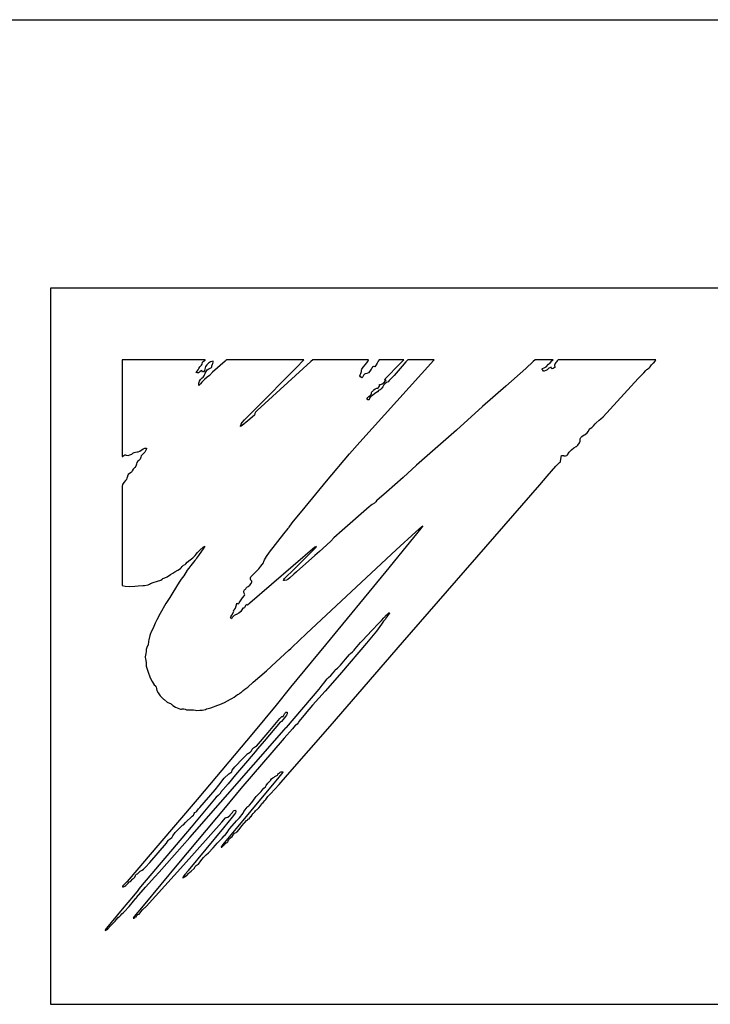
# Model space of a CAD drawing. Header units: millimetres. Extents: x 85 to 1221, y 92 to 821.
# Tile 22 of 35: x 752 to 756, y 630 to 635. Entities that reach past the tile are written whole.
import ezdxf

# ---------------------------------------------------------------- set-up
doc = ezdxf.new("R2010")
doc.units = ezdxf.units.MM
doc.header["$LTSCALE"] = 69.3
doc.layers.add('ALL_CURVE', color=7, linetype='CONTINUOUS')
doc.layers.add('ALL_FEATURES', color=7, linetype='CONTINUOUS')

msp = doc.modelspace()

# ---------------------------------------------------------------- linework, layer by layer
at = {"layer": 'ALL_CURVE', "color": 4, "linetype": 'CONTINUOUS'}
for p, q in [((752.25, 633.75), (752.25, 629.75)), ((789.25, 633.75), (752.25, 633.75)), ((752.25, 629.75), (770.25, 629.75))]:
    msp.add_line(p, q, dxfattribs=at)
at = {"layer": 'ALL_FEATURES', "color": 7, "linetype": 'CONTINUOUS'}
msp.add_line((691.75, 635.25), (789.75, 635.25), dxfattribs=at)
at = {"layer": 'ALL_FEATURES', "color": 40, "linetype": 'CONTINUOUS'}
for p, q in [((752.65, 633.35), (752.65, 632.8096)), ((753.1146, 633.35), (752.65, 633.35)), ((753.0936, 633.3207), (753.0971, 633.3267)), ((753.0971, 633.3267), (753.0986, 633.3375)), ((753.0986, 633.3375), (753.1029, 633.3407)), ((753.1029, 633.3407), (753.1133, 633.3484)), ((753.1133, 633.3484), (753.1146, 633.35)), ((753.1331, 633.3315), (753.1238, 633.3215)), ((753.1381, 633.3351), (753.1331, 633.3315)), ((753.1438, 633.3381), (753.1381, 633.3351)), ((753.1582, 633.3425), (753.1438, 633.3381)), ((753.1521, 633.3174), (753.1551, 633.3251)), ((753.2255, 633.3421), (753.1551, 633.2804)), ((753.1551, 633.3251), (753.1573, 633.3294)), ((753.1573, 633.3294), (753.1591, 633.3368)), ((753.1591, 633.3368), (753.1582, 633.3425)), ((753.2302, 633.3464), (753.2255, 633.3421)), ((753.2354, 633.35), (753.2302, 633.3464)), ((753.6656, 633.35), (753.2354, 633.35)), ((753.7047, 633.341), (753.4049, 633.0666)), ((753.6246, 633.3077), (753.6635, 633.3476)), ((753.6635, 633.3476), (753.6656, 633.35)), ((753.7148, 633.35), (753.7047, 633.341)), ((754.0265, 633.35), (753.7148, 633.35)), ((753.9783, 632.8904), (754.3919, 633.3476)), ((754.0096, 633.3235), (754.0158, 633.3308)), ((754.0158, 633.3308), (754.0229, 633.3408)), ((754.0229, 633.3408), (754.0265, 633.35)), ((754.0743, 633.3322), (754.0652, 633.3164)), ((754.0799, 633.3419), (754.0743, 633.3322)), ((754.0858, 633.35), (754.0799, 633.3419)), ((754.2236, 633.35), (754.0858, 633.35)), ((754.1866, 633.3122), (754.2057, 633.3315)), ((754.2057, 633.3315), (754.2236, 633.35)), ((754.2357, 633.3394), (754.2144, 633.3146)), ((754.2455, 633.35), (754.2357, 633.3394)), ((754.3939, 633.35), (754.2455, 633.35)), ((754.3919, 633.3476), (754.3939, 633.35)), ((754.9467, 633.3402), (754.9052, 633.3021)), ((754.9577, 633.35), (754.9467, 633.3402)), ((755.0589, 633.35), (754.9577, 633.35)), ((755.0186, 633.3118), (755.0329, 633.3251)), ((755.0329, 633.3251), (755.041, 633.3336)), ((755.041, 633.3336), (755.0537, 633.3464)), ((755.0537, 633.3464), (755.0589, 633.35)), ((755.0687, 633.329), (755.0664, 633.3203)), ((755.0731, 633.335), (755.0687, 633.329)), ((755.0737, 633.3355), (755.0731, 633.335)), ((755.0777, 633.3391), (755.0737, 633.3355)), ((755.081, 633.3436), (755.0777, 633.3391)), ((755.0865, 633.35), (755.081, 633.3436)), ((755.6326, 633.35), (755.0865, 633.35)), ((755.6072, 633.3216), (755.6188, 633.3325)), ((755.6188, 633.3325), (755.6205, 633.334)), ((755.6205, 633.334), (755.6286, 633.3425)), ((755.6286, 633.3425), (755.6326, 633.35)), ((753.0642, 633.2785), (753.0685, 633.2862)), ((753.0689, 633.2771), (753.0642, 633.2785)), ((753.0685, 633.2862), (753.0742, 633.2936)), ((753.0761, 633.278), (753.0689, 633.2771)), ((753.0742, 633.2936), (753.0787, 633.3012)), ((753.0828, 633.2804), (753.0761, 633.278)), ((753.0787, 633.3012), (753.0845, 633.3117)), ((753.0869, 633.2839), (753.0828, 633.2804)), ((753.0845, 633.3117), (753.0909, 633.3182)), ((753.0909, 633.2883), (753.0869, 633.2839)), ((753.0909, 633.3182), (753.0936, 633.3207)), ((753.0949, 633.2903), (753.0909, 633.2883)), ((753.0967, 633.2843), (753.0949, 633.2903)), ((753.0992, 633.2807), (753.0967, 633.2843)), ((753.1036, 633.2829), (753.0992, 633.2807)), ((753.1067, 633.2854), (753.1036, 633.2829)), ((753.1103, 633.2911), (753.1067, 633.2854)), ((753.1082, 633.2615), (753.1131, 633.275)), ((753.1132, 633.3044), (753.1103, 633.2911)), ((753.1131, 633.275), (753.1187, 633.2857)), ((753.1167, 633.312), (753.1132, 633.3044)), ((753.1238, 633.3215), (753.1167, 633.312)), ((753.1187, 633.2857), (753.1256, 633.2937)), ((753.1256, 633.2937), (753.1343, 633.299)), ((753.1343, 633.299), (753.1458, 633.305)), ((753.1551, 633.2804), (753.1373, 633.2632)), ((753.1458, 633.305), (753.1487, 633.3076)), ((753.1487, 633.3076), (753.1504, 633.3102)), ((753.1504, 633.3102), (753.1518, 633.3161)), ((753.1518, 633.3161), (753.1521, 633.3174)), ((753.392, 633.0731), (753.6246, 633.3077)), ((753.9793, 633.2664), (753.9829, 633.2743)), ((753.9829, 633.2743), (753.9864, 633.2795)), ((753.9864, 633.2795), (753.9879, 633.284)), ((753.9879, 633.284), (753.9882, 633.293)), ((753.9882, 633.293), (753.9883, 633.2937)), ((753.9883, 633.2937), (753.9895, 633.2984)), ((753.9895, 633.2984), (753.9976, 633.309)), ((753.9976, 633.309), (754.0096, 633.3235)), ((754.004, 633.2703), (753.9997, 633.2654)), ((754.0084, 633.2717), (754.004, 633.2703)), ((754.0171, 633.2731), (754.0084, 633.2717)), ((754.0257, 633.2777), (754.0171, 633.2731)), ((754.0341, 633.2858), (754.0257, 633.2777)), ((754.0419, 633.2974), (754.0341, 633.2858)), ((754.0444, 633.3021), (754.0419, 633.2974)), ((754.047, 633.3066), (754.0444, 633.3021)), ((754.0496, 633.3095), (754.047, 633.3066)), ((754.0546, 633.312), (754.0496, 633.3095)), ((754.0615, 633.3117), (754.0546, 633.312)), ((754.0652, 633.3164), (754.0615, 633.3117)), ((754.1359, 633.2609), (754.1866, 633.3122)), ((754.2144, 633.3146), (754.1698, 633.2633)), ((754.9052, 633.3021), (754.7944, 633.2038)), ((754.9978, 633.3006), (754.9988, 633.3018)), ((754.9978, 633.2967), (754.9978, 633.3006)), ((755.0002, 633.2918), (754.9978, 633.2967)), ((754.9988, 633.3018), (755.0083, 633.3049)), ((755.0048, 633.2871), (755.0002, 633.2918)), ((755.0082, 633.2863), (755.0048, 633.2871)), ((755.018, 633.2901), (755.0082, 633.2863)), ((755.0083, 633.3049), (755.0186, 633.3118)), ((755.0245, 633.2942), (755.018, 633.2901)), ((755.0299, 633.2996), (755.0245, 633.2942)), ((755.0348, 633.3042), (755.0299, 633.2996)), ((755.0433, 633.3079), (755.0348, 633.3042)), ((755.0467, 633.309), (755.0433, 633.3079)), ((755.0497, 633.3024), (755.0467, 633.309)), ((755.0516, 633.3008), (755.0497, 633.3024)), ((755.0536, 633.3002), (755.0516, 633.3008)), ((755.0582, 633.3012), (755.0536, 633.3002)), ((755.0642, 633.3053), (755.0582, 633.3012)), ((755.0672, 633.3077), (755.0642, 633.3053)), ((755.0664, 633.3203), (755.0672, 633.3077)), ((755.549, 633.2603), (755.5655, 633.2769)), ((755.5655, 633.2769), (755.5757, 633.29)), ((755.5757, 633.29), (755.5813, 633.2961)), ((755.5813, 633.2961), (755.5846, 633.2985)), ((755.5846, 633.2985), (755.5943, 633.3056)), ((755.5943, 633.3056), (755.5996, 633.3117)), ((755.5996, 633.3117), (755.6072, 633.3216)), ((753.0781, 633.2072), (753.0784, 633.2203)), ((753.0784, 633.2203), (753.0796, 633.2261)), ((753.0796, 633.2261), (753.0815, 633.2311)), ((753.0881, 633.2168), (753.0807, 633.2085)), ((753.0815, 633.2311), (753.0874, 633.2398)), ((753.0874, 633.2398), (753.0979, 633.2495)), ((753.0951, 633.2251), (753.0881, 633.2168)), ((753.1103, 633.241), (753.0951, 633.2251)), ((753.0979, 633.2495), (753.1021, 633.2535)), ((753.1021, 633.2535), (753.1082, 633.2615)), ((753.1256, 633.2534), (753.1103, 633.241)), ((753.1373, 633.2632), (753.1256, 633.2534)), ((753.979, 633.2602), (753.9793, 633.2664)), ((753.9819, 633.2548), (753.979, 633.2602)), ((753.9889, 633.2503), (753.9819, 633.2548)), ((753.9914, 633.251), (753.9889, 633.2503)), ((753.9946, 633.2558), (753.9914, 633.251)), ((753.9997, 633.2654), (753.9946, 633.2558)), ((754.0954, 633.212), (754.1031, 633.2151)), ((754.1031, 633.2151), (754.1124, 633.2223)), ((754.1124, 633.2223), (754.1225, 633.233)), ((754.1203, 633.2184), (754.113, 633.2096)), ((754.1173, 633.2394), (754.1197, 633.243)), ((754.1184, 633.2373), (754.1173, 633.2394)), ((754.1229, 633.2359), (754.1184, 633.2373)), ((754.1197, 633.243), (754.1359, 633.2609)), ((754.1266, 633.2227), (754.1203, 633.2184)), ((754.1225, 633.233), (754.1248, 633.2354)), ((754.1248, 633.2354), (754.1229, 633.2359)), ((754.1362, 633.228), (754.1266, 633.2227)), ((754.1421, 633.2339), (754.1362, 633.228)), ((754.1698, 633.2633), (754.1421, 633.2339)), ((755.3371, 633.0316), (755.5335, 633.2466)), ((755.5335, 633.2466), (755.5423, 633.2544)), ((755.5423, 633.2544), (755.549, 633.2603)), ((753.0807, 633.2085), (753.0781, 633.2072)), ((754.0415, 633.1558), (754.0435, 633.1619)), ((754.0432, 633.167), (754.0447, 633.1717)), ((754.0435, 633.1619), (754.0432, 633.167)), ((754.0447, 633.1717), (754.0468, 633.1738)), ((754.0468, 633.1738), (754.0501, 633.1758)), ((754.0624, 633.1611), (754.0481, 633.1516)), ((754.0501, 633.1758), (754.0525, 633.1784)), ((754.0525, 633.1784), (754.0566, 633.1833)), ((754.0566, 633.1833), (754.0634, 633.1883)), ((754.076, 633.1712), (754.0624, 633.1611)), ((754.0634, 633.1883), (754.0723, 633.191)), ((754.0723, 633.191), (754.077, 633.1923)), ((754.0844, 633.1802), (754.076, 633.1712)), ((754.077, 633.1923), (754.0832, 633.1963)), ((754.0832, 633.1963), (754.0873, 633.2027)), ((754.0913, 633.1826), (754.0844, 633.1802)), ((754.0873, 633.2027), (754.0888, 633.2121)), ((754.0888, 633.2121), (754.0954, 633.212)), ((754.0982, 633.1886), (754.0913, 633.1826)), ((754.1065, 633.1998), (754.0982, 633.1886)), ((754.113, 633.2096), (754.1065, 633.1998)), ((754.7944, 633.2038), (754.6642, 633.0896)), ((754.0192, 633.1339), (754.0224, 633.1395)), ((754.0196, 633.1293), (754.0192, 633.1339)), ((754.0203, 633.1281), (754.0196, 633.1293)), ((754.0238, 633.1257), (754.0203, 633.1281)), ((754.0224, 633.1395), (754.0291, 633.1451)), ((754.0283, 633.1265), (754.0238, 633.1257)), ((754.03, 633.1291), (754.0283, 633.1265)), ((754.0291, 633.1451), (754.0364, 633.1503)), ((754.0326, 633.1361), (754.03, 633.1291)), ((754.0379, 633.1432), (754.0326, 633.1361)), ((754.0364, 633.1503), (754.0415, 633.1558)), ((754.0481, 633.1516), (754.0379, 633.1432)), ((753.349, 633.03), (753.392, 633.0731)), ((753.391, 633.0503), (753.3894, 633.0412)), ((753.3954, 633.0579), (753.391, 633.0503)), ((753.402, 633.0643), (753.3954, 633.0579)), ((753.4049, 633.0666), (753.402, 633.0643)), ((754.6642, 633.0896), (754.5179, 632.9571)), ((753.3156, 632.9902), (753.3211, 632.9993)), ((753.3527, 633.01), (753.3201, 632.983)), ((753.3211, 632.9993), (753.334, 633.0147)), ((753.334, 633.0147), (753.349, 633.03)), ((753.3894, 633.0412), (753.3527, 633.01)), ((755.2927, 632.9921), (755.2986, 632.9987)), ((755.2986, 632.9987), (755.3149, 633.0121)), ((755.3149, 633.0121), (755.3244, 633.0198)), ((755.3244, 633.0198), (755.3371, 633.0316)), ((753.3201, 632.983), (753.3115, 632.9769)), ((753.3115, 632.9769), (753.3119, 632.9812)), ((753.3119, 632.9812), (753.3152, 632.9894)), ((753.3152, 632.9894), (753.3156, 632.9902)), ((754.5179, 632.9571), (754.3547, 632.8137)), ((755.2366, 632.9336), (755.248, 632.9425)), ((755.248, 632.9425), (755.2563, 632.9522)), ((755.2563, 632.9522), (755.262, 632.9639)), ((755.262, 632.9639), (755.2645, 632.9665)), ((755.2645, 632.9665), (755.2739, 632.9728)), ((755.2739, 632.9728), (755.2844, 632.9816)), ((755.2844, 632.9816), (755.2927, 632.9921)), ((753.9208, 632.8247), (753.9783, 632.8904)), ((755.1969, 632.874), (755.2056, 632.8864)), ((755.2056, 632.8864), (755.2096, 632.8955)), ((755.2092, 632.9053), (755.2095, 632.9092)), ((755.2099, 632.9009), (755.2092, 632.9053)), ((755.2095, 632.9092), (755.2123, 632.9158)), ((755.2096, 632.8955), (755.2099, 632.9009)), ((755.2123, 632.9158), (755.2187, 632.922)), ((755.2187, 632.922), (755.2313, 632.9302)), ((755.2313, 632.9302), (755.2366, 632.9336)), ((752.7092, 632.828), (752.7167, 632.8329)), ((752.7167, 632.8329), (752.7256, 632.8351)), ((752.7256, 632.8351), (752.734, 632.8354)), ((752.734, 632.8354), (752.7402, 632.8361)), ((752.7402, 632.8361), (752.7497, 632.8407)), ((752.7497, 632.8407), (752.7679, 632.8536)), ((752.7679, 632.8536), (752.7762, 632.8571)), ((752.7763, 632.8339), (752.7679, 632.8244)), ((752.7762, 632.8571), (752.784, 632.8575)), ((752.783, 632.8463), (752.7763, 632.8339)), ((752.7861, 632.8522), (752.783, 632.8463)), ((752.784, 632.8575), (752.7859, 632.8567)), ((752.7859, 632.8567), (752.7867, 632.8555)), ((752.7867, 632.8555), (752.7861, 632.8522)), ((755.1382, 632.819), (755.1486, 632.8348)), ((755.1486, 632.8348), (755.161, 632.8481)), ((755.161, 632.8481), (755.1746, 632.8586)), ((755.1746, 632.8586), (755.187, 632.8654)), ((755.187, 632.8654), (755.1891, 632.8665)), ((755.1891, 632.8665), (755.1948, 632.8715)), ((755.1948, 632.8715), (755.1969, 632.874)), ((752.65, 632.8096), (752.6536, 632.81)), ((752.6536, 632.81), (752.6573, 632.814)), ((752.6573, 632.814), (752.6598, 632.8164)), ((752.6598, 632.8164), (752.6651, 632.8186)), ((752.6651, 632.8186), (752.6687, 632.8187)), ((752.6687, 632.8187), (752.6732, 632.8178)), ((752.6732, 632.8178), (752.683, 632.8164)), ((752.683, 632.8164), (752.6932, 632.8184)), ((752.6932, 632.8184), (752.7035, 632.8235)), ((752.7035, 632.8235), (752.7092, 632.828)), ((752.7328, 632.7759), (752.7309, 632.769)), ((752.7382, 632.7832), (752.7328, 632.7759)), ((752.7429, 632.7877), (752.7382, 632.7832)), ((752.7511, 632.7951), (752.7429, 632.7877)), ((752.7537, 632.8054), (752.7511, 632.7951)), ((752.7563, 632.8137), (752.7537, 632.8054)), ((752.7599, 632.8176), (752.7563, 632.8137)), ((752.7679, 632.8244), (752.7599, 632.8176)), ((753.7923, 632.6729), (753.9208, 632.8247)), ((754.3547, 632.8137), (754.2954, 632.7613)), ((755.0735, 632.7554), (755.0933, 632.7764)), ((755.0933, 632.7764), (755.0988, 632.7808)), ((755.0988, 632.7808), (755.099, 632.783)), ((755.099, 632.783), (755.1029, 632.8071)), ((755.1029, 632.8071), (755.105, 632.8153)), ((755.105, 632.8153), (755.1153, 632.8147)), ((755.1153, 632.8147), (755.1172, 632.8145)), ((755.1172, 632.8145), (755.1281, 632.8139)), ((755.1281, 632.8139), (755.1344, 632.8154)), ((755.1344, 632.8154), (755.1382, 632.819)), ((752.7002, 632.7206), (752.6907, 632.7159)), ((752.702, 632.7229), (752.7002, 632.7206)), ((752.7053, 632.7291), (752.702, 632.7229)), ((752.7111, 632.7395), (752.7053, 632.7291)), ((752.7145, 632.743), (752.7111, 632.7395)), ((752.7207, 632.748), (752.7145, 632.743)), ((752.7264, 632.7565), (752.7207, 632.748)), ((752.7305, 632.7669), (752.7264, 632.7565)), ((752.7309, 632.769), (752.7305, 632.7669)), ((754.2954, 632.7613), (754.2198, 632.6924)), ((755.0252, 632.7), (755.0735, 632.7554)), ((752.6697, 632.6762), (752.6596, 632.6645)), ((752.6741, 632.6815), (752.6697, 632.6762)), ((752.6769, 632.6896), (752.6741, 632.6815)), ((752.6791, 632.6983), (752.6769, 632.6896)), ((752.6798, 632.7004), (752.6791, 632.6983)), ((752.6841, 632.7092), (752.6798, 632.7004)), ((752.6907, 632.7159), (752.6841, 632.7092)), ((753.672, 632.5279), (753.7923, 632.6729)), ((754.2198, 632.6924), (754.1278, 632.6103)), ((754.9837, 632.6517), (755.0252, 632.7)), ((752.6529, 632.6539), (752.65, 632.6449)), ((752.65, 632.6449), (752.65, 632.0893)), ((752.6596, 632.6645), (752.6529, 632.6539)), ((754.1278, 632.6103), (754.087, 632.5757)), ((754.2163, 631.7717), (754.9837, 632.6517)), ((754.0677, 632.5572), (754.06, 632.5496)), ((754.0723, 632.5658), (754.0677, 632.5572)), ((754.0746, 632.5666), (754.0723, 632.5658)), ((754.087, 632.5757), (754.0746, 632.5666)), ((753.6009, 632.4398), (753.672, 632.5279)), ((754.0308, 632.5294), (753.8787, 632.3961)), ((754.0404, 632.5372), (754.0308, 632.5294)), ((754.048, 632.5417), (754.0404, 632.5372)), ((754.06, 632.5496), (754.048, 632.5417)), ((753.5534, 632.3789), (753.5769, 632.4083)), ((753.5769, 632.4083), (753.5805, 632.4119)), ((753.5805, 632.4119), (753.5824, 632.4153)), ((753.5824, 632.4153), (753.6009, 632.4398)), ((753.8787, 632.3961), (753.8332, 632.3552)), ((754.3185, 632.4075), (754.2373, 632.3069)), ((754.2912, 632.3894), (754.325, 632.4189)), ((754.3302, 632.4227), (754.3185, 632.4075)), ((754.325, 632.4189), (754.3302, 632.4227)), ((753.4731, 632.2753), (753.5534, 632.3789)), ((753.8154, 632.338), (753.7942, 632.3172)), ((753.8332, 632.3552), (753.8154, 632.338)), ((754.1816, 632.2893), (754.2912, 632.3894)), ((753.0715, 632.2745), (753.0858, 632.2891)), ((753.094, 632.2803), (753.0769, 632.2572)), ((753.0858, 632.2891), (753.1032, 632.3035)), ((753.1033, 632.2942), (753.094, 632.2803)), ((753.1032, 632.3035), (753.1116, 632.3092)), ((753.1116, 632.3092), (753.1033, 632.2942)), ((753.726, 632.303), (753.3635, 631.9915)), ((753.6978, 632.2672), (753.7314, 632.3014)), ((753.7311, 632.3042), (753.726, 632.303)), ((753.7357, 632.3064), (753.7311, 632.3042)), ((753.7314, 632.3014), (753.7357, 632.3064)), ((753.7353, 631.8741), (754.1816, 632.2893)), ((753.7716, 632.2961), (753.7527, 632.2797)), ((753.7942, 632.3172), (753.7716, 632.2961)), ((754.2373, 632.3069), (754.1235, 632.1673)), ((753.0141, 632.219), (753.0293, 632.2323)), ((753.0293, 632.2323), (753.0442, 632.2441)), ((753.057, 632.2294), (753.0342, 632.2004)), ((753.0442, 632.2441), (753.0578, 632.2562)), ((753.061, 632.2355), (753.057, 632.2294)), ((753.0578, 632.2562), (753.0639, 632.2639)), ((753.0655, 632.2427), (753.061, 632.2355)), ((753.0639, 632.2639), (753.0715, 632.2745)), ((753.0769, 632.2572), (753.0655, 632.2427)), ((753.4425, 632.2231), (753.4459, 632.2321)), ((753.4459, 632.2321), (753.4568, 632.2522)), ((753.4568, 632.2522), (753.4731, 632.2753)), ((753.6075, 632.1777), (753.6978, 632.2672)), ((753.7261, 632.2572), (753.6236, 632.1661)), ((753.7527, 632.2797), (753.7261, 632.2572)), ((752.945, 632.1664), (752.9616, 632.1755)), ((752.9616, 632.1755), (752.9763, 632.1853)), ((752.9763, 632.1853), (752.9796, 632.1886)), ((752.9796, 632.1886), (752.9849, 632.1964)), ((752.9849, 632.1964), (752.9924, 632.2021)), ((752.9924, 632.2021), (753.0022, 632.2069)), ((753.0116, 632.1716), (752.9941, 632.1442)), ((753.0022, 632.2069), (753.0031, 632.2073)), ((753.0031, 632.2073), (753.0067, 632.2101)), ((753.0067, 632.2101), (753.0141, 632.219)), ((753.012, 632.1723), (753.0116, 632.1716)), ((753.0233, 632.1869), (753.012, 632.1723)), ((753.0342, 632.2004), (753.0233, 632.1869)), ((753.3915, 632.1609), (753.4058, 632.1748)), ((753.4058, 632.1748), (753.4136, 632.1833)), ((753.4136, 632.1833), (753.4243, 632.1965)), ((753.4243, 632.1965), (753.439, 632.2167)), ((753.439, 632.2167), (753.4425, 632.2231)), ((753.5606, 632.1317), (753.6075, 632.1777)), ((752.8485, 632.1137), (752.8657, 632.1191)), ((752.8657, 632.1191), (752.8733, 632.124)), ((752.8733, 632.124), (752.8755, 632.1272)), ((752.8755, 632.1272), (752.877, 632.1289)), ((752.877, 632.1289), (752.8885, 632.1318)), ((752.8885, 632.1318), (752.9024, 632.1386)), ((752.9024, 632.1386), (752.921, 632.151)), ((752.921, 632.151), (752.9324, 632.159)), ((752.9324, 632.159), (752.945, 632.1664)), ((752.9796, 632.124), (752.969, 632.1084)), ((752.9941, 632.1442), (752.9796, 632.124)), ((753.3666, 632.1249), (753.367, 632.1323)), ((753.3691, 632.1192), (753.3666, 632.1249)), ((753.367, 632.1323), (753.37, 632.1371)), ((753.3736, 632.1147), (753.3691, 632.1192)), ((753.37, 632.1371), (753.3836, 632.1528)), ((753.3836, 632.1528), (753.3915, 632.1609)), ((753.551, 632.118), (753.5527, 632.1234)), ((753.5573, 632.118), (753.551, 632.118)), ((753.5527, 632.1234), (753.5574, 632.1286)), ((753.5683, 632.1195), (753.5573, 632.118)), ((753.5574, 632.1286), (753.5606, 632.1317)), ((753.5758, 632.123), (753.5683, 632.1195)), ((753.5868, 632.1318), (753.5758, 632.123)), ((753.6103, 632.1522), (753.5868, 632.1318)), ((753.6236, 632.1661), (753.6103, 632.1522)), ((754.1235, 632.1673), (753.7858, 631.7584)), ((752.65, 632.0893), (752.6679, 632.0854)), ((752.6679, 632.0854), (752.6916, 632.0837)), ((752.6916, 632.0837), (752.7211, 632.0848)), ((752.7211, 632.0848), (752.739, 632.0867)), ((752.739, 632.0867), (752.7664, 632.0893)), ((752.7664, 632.0893), (752.7754, 632.0902)), ((752.7754, 632.0902), (752.7949, 632.0931)), ((752.7949, 632.0931), (752.8033, 632.0964)), ((752.8033, 632.0964), (752.8089, 632.0998)), ((752.8089, 632.0998), (752.8229, 632.1063)), ((752.8229, 632.1063), (752.8485, 632.1137)), ((752.969, 632.1084), (752.9324, 632.0507)), ((753.3305, 632.0586), (753.333, 632.0643)), ((753.333, 632.0643), (753.3354, 632.0667)), ((753.3354, 632.0667), (753.3388, 632.0687)), ((753.3388, 632.0687), (753.341, 632.0713)), ((753.341, 632.0713), (753.3445, 632.0775)), ((753.3445, 632.0775), (753.3465, 632.0795)), ((753.3465, 632.0795), (753.3546, 632.0832)), ((753.3546, 632.0832), (753.3627, 632.0904)), ((753.3627, 632.0904), (753.3703, 632.1012)), ((753.3703, 632.1012), (753.3745, 632.1096)), ((753.3754, 632.1131), (753.3736, 632.1147)), ((753.3745, 632.1096), (753.3754, 632.1131)), ((752.916, 632.0225), (752.895, 631.9883)), ((752.9324, 632.0507), (752.916, 632.0225)), ((753.3105, 632.0036), (753.3224, 632.0199)), ((753.3224, 632.0199), (753.3332, 632.0343)), ((753.3308, 632.0512), (753.3305, 632.0586)), ((753.3336, 632.0421), (753.3308, 632.0512)), ((753.3332, 632.0343), (753.335, 632.038)), ((753.3339, 632.0416), (753.3336, 632.0421)), ((753.335, 632.038), (753.3339, 632.0416)), ((752.895, 631.9883), (752.862, 631.9329)), ((753.273, 631.9505), (753.2785, 631.9548)), ((753.2734, 631.9459), (753.273, 631.9505)), ((753.2785, 631.9548), (753.2833, 631.963)), ((753.2833, 631.963), (753.2875, 631.9757)), ((753.2875, 631.9757), (753.2905, 631.9881)), ((753.2905, 631.9881), (753.2916, 631.9902)), ((753.2916, 631.9902), (753.294, 631.9895)), ((753.294, 631.9895), (753.2979, 631.9876)), ((753.2979, 631.9876), (753.3013, 631.9883)), ((753.3013, 631.9883), (753.3046, 631.9933)), ((753.3046, 631.9933), (753.3105, 632.0036)), ((753.3191, 631.9532), (753.3124, 631.9439)), ((753.3236, 631.9629), (753.3191, 631.9532)), ((753.3266, 631.9625), (753.3236, 631.9629)), ((753.3292, 631.9631), (753.3266, 631.9625)), ((753.3335, 631.9664), (753.3292, 631.9631)), ((753.3419, 631.9794), (753.3335, 631.9664)), ((753.3454, 631.9816), (753.3419, 631.9794)), ((753.3475, 631.9814), (753.3454, 631.9816)), ((753.3499, 631.9803), (753.3475, 631.9814)), ((753.3635, 631.9915), (753.3499, 631.9803)), ((752.8433, 631.8979), (752.8352, 631.8791)), ((752.862, 631.9329), (752.8433, 631.8979)), ((753.2563, 631.9114), (753.2578, 631.9146)), ((753.2576, 631.9076), (753.2563, 631.9114)), ((753.2615, 631.9039), (753.2576, 631.9076)), ((753.2578, 631.9146), (753.2628, 631.9228)), ((753.2648, 631.9099), (753.2615, 631.9039)), ((753.2628, 631.9228), (753.2705, 631.9372)), ((753.2684, 631.9147), (753.2648, 631.9099)), ((753.2765, 631.9216), (753.2684, 631.9147)), ((753.2705, 631.9372), (753.2734, 631.9459)), ((753.2878, 631.9275), (753.2765, 631.9216)), ((753.2893, 631.9282), (753.2878, 631.9275)), ((753.3015, 631.9348), (753.2893, 631.9282)), ((753.3124, 631.9439), (753.3015, 631.9348)), ((754.0984, 631.8946), (754.1125, 631.9092)), ((754.1191, 631.8987), (754.1111, 631.8906)), ((754.1125, 631.9092), (754.1279, 631.9256)), ((754.1281, 631.9128), (754.1191, 631.8987)), ((754.1279, 631.9256), (754.1335, 631.9299)), ((754.1341, 631.9225), (754.1281, 631.9128)), ((754.1335, 631.9299), (754.1387, 631.934)), ((754.1403, 631.9275), (754.1341, 631.9225)), ((754.1387, 631.934), (754.14, 631.9368)), ((754.14, 631.9368), (754.1409, 631.9374)), ((754.1414, 631.9291), (754.1403, 631.9275)), ((754.1409, 631.9374), (754.1421, 631.9371)), ((754.1433, 631.9345), (754.1414, 631.9291)), ((754.1421, 631.9371), (754.1433, 631.9345)), ((752.8275, 631.8598), (752.8103, 631.8242)), ((752.8352, 631.8791), (752.8275, 631.8598)), ((753.6779, 631.8195), (753.7353, 631.8741)), ((754.0449, 631.8372), (754.0846, 631.8799)), ((754.0996, 631.8726), (754.0713, 631.8352)), ((754.0846, 631.8799), (754.0984, 631.8946)), ((754.1111, 631.8906), (754.0996, 631.8726)), ((752.7989, 631.7854), (752.798, 631.7786)), ((752.8041, 631.8102), (752.7989, 631.7854)), ((752.808, 631.8213), (752.8041, 631.8102)), ((752.8103, 631.8242), (752.808, 631.8213)), ((753.6004, 631.7444), (753.6779, 631.8195)), ((753.9929, 631.7823), (754.0449, 631.8372)), ((754.0713, 631.8352), (754.0157, 631.7673)), ((752.785, 631.7327), (752.784, 631.7215)), ((752.7881, 631.744), (752.785, 631.7327)), ((752.7923, 631.7523), (752.7881, 631.744)), ((752.7961, 631.7556), (752.7923, 631.7523)), ((752.798, 631.7786), (752.7961, 631.7556)), ((753.5814, 631.7275), (753.592, 631.7367)), ((753.7858, 631.7584), (753.5905, 631.5208)), ((753.592, 631.7367), (753.6004, 631.7444)), ((753.812, 631.3029), (754.2163, 631.7717)), ((754.0157, 631.7673), (753.8765, 631.6035)), ((753.9464, 631.7288), (753.9508, 631.7335)), ((753.9508, 631.7335), (753.9624, 631.7492)), ((753.9624, 631.7492), (753.9817, 631.7708)), ((753.9817, 631.7708), (753.9929, 631.7823)), ((752.7811, 631.7008), (752.7794, 631.6917)), ((752.7794, 631.6917), (752.7796, 631.6864)), ((752.7796, 631.6864), (752.7808, 631.6799)), ((752.7808, 631.6799), (752.7848, 631.659)), ((752.7832, 631.709), (752.7811, 631.7008)), ((752.784, 631.7215), (752.7832, 631.709)), ((753.5106, 631.6626), (753.5814, 631.7275)), ((753.8694, 631.6442), (753.8976, 631.6782)), ((753.8976, 631.6782), (753.9203, 631.7042)), ((753.9203, 631.7042), (753.9268, 631.7103)), ((753.9268, 631.7103), (753.9379, 631.7192)), ((753.9379, 631.7192), (753.9464, 631.7288)), ((752.7847, 631.6464), (752.784, 631.6424)), ((752.784, 631.6424), (752.784, 631.638)), ((752.784, 631.638), (752.7933, 631.6102)), ((752.7848, 631.659), (752.7847, 631.6464)), ((753.4573, 631.6135), (753.5106, 631.6626)), ((753.8411, 631.6175), (753.8531, 631.6272)), ((753.8531, 631.6272), (753.8694, 631.6442)), ((752.7933, 631.6102), (752.8066, 631.5741)), ((752.8066, 631.5741), (752.8171, 631.5524)), ((753.3831, 631.5502), (753.4573, 631.6135)), ((753.7766, 631.5432), (753.7961, 631.5675)), ((753.7961, 631.5675), (753.8033, 631.5747)), ((753.8033, 631.5747), (753.8164, 631.5862)), ((753.8164, 631.5862), (753.8292, 631.6012)), ((753.8292, 631.6012), (753.8379, 631.6135)), ((753.8379, 631.6135), (753.8411, 631.6175)), ((753.8765, 631.6035), (753.8385, 631.5601)), ((752.8171, 631.5524), (752.8229, 631.5431)), ((752.8229, 631.5431), (752.8296, 631.5343)), ((752.8296, 631.5343), (752.8357, 631.5284)), ((752.8357, 631.5284), (752.8365, 631.5277)), ((752.8365, 631.5277), (752.8399, 631.5227)), ((752.8399, 631.5227), (752.8417, 631.512)), ((752.8417, 631.512), (752.8439, 631.5027)), ((753.3261, 631.5027), (753.3358, 631.5111)), ((753.3358, 631.5111), (753.3472, 631.5173)), ((753.3472, 631.5173), (753.3519, 631.5208)), ((753.3519, 631.5208), (753.3831, 631.5502)), ((753.5905, 631.5208), (753.5111, 631.4219)), ((753.5693, 631.2966), (753.7515, 631.5111)), ((753.7515, 631.5111), (753.7682, 631.5324)), ((753.7682, 631.5324), (753.7766, 631.5432)), ((753.8385, 631.5601), (753.785, 631.4996)), ((752.8439, 631.5027), (752.8507, 631.4899)), ((752.8507, 631.4899), (752.8634, 631.4733)), ((752.8634, 631.4733), (752.8819, 631.4544)), ((753.2547, 631.4544), (753.2624, 631.4589)), ((753.2624, 631.4589), (753.2761, 631.4658)), ((753.2761, 631.4658), (753.2858, 631.4729)), ((753.2858, 631.4729), (753.2955, 631.4801)), ((753.2955, 631.4801), (753.3022, 631.4828)), ((753.3022, 631.4828), (753.3042, 631.4846)), ((753.3042, 631.4846), (753.3079, 631.4888)), ((753.3079, 631.4888), (753.3133, 631.4909)), ((753.3133, 631.4909), (753.3171, 631.493)), ((753.3171, 631.493), (753.3245, 631.501)), ((753.3245, 631.501), (753.3261, 631.5027)), ((753.785, 631.4996), (753.7141, 631.4203)), ((752.8819, 631.4544), (752.8844, 631.4522)), ((752.8844, 631.4522), (752.9025, 631.4382)), ((752.9025, 631.4382), (752.9148, 631.4314)), ((752.9148, 631.4314), (752.9218, 631.4298)), ((752.9218, 631.4298), (752.9247, 631.4271)), ((752.9247, 631.4271), (752.9253, 631.4264)), ((752.9253, 631.4264), (752.9327, 631.4195)), ((752.9327, 631.4195), (752.9483, 631.4105)), ((752.9483, 631.4105), (752.9765, 631.3991)), ((753.1215, 631.3999), (753.1304, 631.4028)), ((753.1304, 631.4028), (753.1459, 631.4069)), ((753.1459, 631.4069), (753.1839, 631.4201)), ((753.1839, 631.4201), (753.1963, 631.4248)), ((753.1963, 631.4248), (753.2224, 631.4353)), ((753.2224, 631.4353), (753.2392, 631.4447)), ((753.2392, 631.4447), (753.2547, 631.4544)), ((753.5111, 631.4219), (753.384, 631.2689)), ((753.7141, 631.4203), (753.6925, 631.3966)), ((752.9765, 631.3991), (752.981, 631.399)), ((752.981, 631.399), (752.9859, 631.3996)), ((752.9859, 631.3996), (752.9952, 631.4)), ((752.9952, 631.4), (753.0018, 631.3981)), ((753.0018, 631.3981), (753.0099, 631.3955)), ((753.0099, 631.3955), (753.0228, 631.3948)), ((753.0228, 631.3948), (753.0319, 631.395)), ((753.0319, 631.395), (753.0486, 631.3948)), ((753.0486, 631.3948), (753.0604, 631.3925)), ((753.0604, 631.3925), (753.0668, 631.3921)), ((753.0668, 631.3921), (753.0838, 631.3933)), ((753.0838, 631.3933), (753.097, 631.3935)), ((753.097, 631.3935), (753.107, 631.3941)), ((753.107, 631.3941), (753.1165, 631.3976)), ((753.1165, 631.3976), (753.1215, 631.3999)), ((753.4653, 631.2676), (753.5318, 631.3466)), ((753.5318, 631.3466), (753.5371, 631.3527)), ((753.5371, 631.3527), (753.5427, 631.3568)), ((753.5427, 631.3568), (753.5495, 631.3575)), ((753.5495, 631.3575), (753.5497, 631.3583)), ((753.5497, 631.3583), (753.5545, 631.3687)), ((753.5553, 631.3484), (753.5498, 631.3412)), ((753.5545, 631.3687), (753.5575, 631.3726)), ((753.5631, 631.3572), (753.5553, 631.3484)), ((753.5575, 631.3726), (753.5613, 631.3758)), ((753.5613, 631.3758), (753.5633, 631.3802)), ((753.5692, 631.3645), (753.5631, 631.3572)), ((753.5633, 631.3802), (753.564, 631.381)), ((753.564, 631.381), (753.5683, 631.3828)), ((753.5683, 631.3828), (753.5727, 631.3814)), ((753.5719, 631.3723), (753.5692, 631.3645)), ((753.5726, 631.3805), (753.5719, 631.3723)), ((753.5727, 631.3814), (753.5726, 631.3805)), ((753.667, 631.365), (753.6373, 631.3295)), ((753.6823, 631.3843), (753.667, 631.365)), ((753.6925, 631.3966), (753.6823, 631.3843)), ((753.5324, 631.3258), (753.4431, 631.2205)), ((753.5358, 631.326), (753.5324, 631.3258)), ((753.5408, 631.33), (753.5358, 631.326)), ((753.5498, 631.3412), (753.5408, 631.33)), ((753.5556, 631.2839), (753.5651, 631.2936)), ((753.5651, 631.2936), (753.5693, 631.2966)), ((753.5746, 631.0323), (753.812, 631.3029)), ((753.6172, 631.3065), (753.6014, 631.2892)), ((753.6213, 631.3101), (753.6172, 631.3065)), ((753.6276, 631.3148), (753.6213, 631.3101)), ((753.6334, 631.3226), (753.6276, 631.3148)), ((753.6346, 631.3246), (753.6334, 631.3226)), ((753.6373, 631.3295), (753.6346, 631.3246)), ((753.0287, 630.6825), (753.5547, 631.283)), ((753.384, 631.2689), (753.0684, 630.8936)), ((753.5562, 631.2362), (753.3141, 630.9552)), ((753.4005, 631.1924), (753.4653, 631.2676)), ((753.5547, 631.283), (753.5556, 631.2839)), ((753.6014, 631.2892), (753.5562, 631.2362)), ((753.3797, 631.1788), (753.3842, 631.1828)), ((753.3842, 631.1828), (753.3955, 631.1905)), ((753.3955, 631.1905), (753.4005, 631.1924)), ((753.4431, 631.2205), (753.4067, 631.1769)), ((753.3248, 631.1222), (753.3456, 631.1428)), ((753.3821, 631.1481), (753.3389, 631.0969)), ((753.3456, 631.1428), (753.3474, 631.1468)), ((753.3474, 631.1468), (753.3528, 631.1504)), ((753.3528, 631.1504), (753.3569, 631.1526)), ((753.3569, 631.1526), (753.3659, 631.1583)), ((753.3659, 631.1583), (753.3726, 631.1656)), ((753.3726, 631.1656), (753.3773, 631.1756)), ((753.3773, 631.1756), (753.3797, 631.1788)), ((753.3931, 631.1601), (753.3821, 631.1481)), ((753.4067, 631.1769), (753.3931, 631.1601)), ((753.2715, 631.0676), (753.2795, 631.0766)), ((753.2795, 631.0766), (753.3248, 631.1222)), ((753.3389, 631.0969), (753.2835, 631.032)), ((753.5262, 631.0194), (753.2134, 630.6419)), ((753.2204, 631.0141), (753.2464, 631.0367)), ((753.2835, 631.032), (753.2426, 630.9823)), ((753.2464, 631.0367), (753.2624, 631.0484)), ((753.2624, 631.0484), (753.2651, 631.0573)), ((753.2651, 631.0573), (753.2715, 631.0676)), ((753.4847, 631.0093), (753.4914, 631.0152)), ((753.4914, 631.0152), (753.4961, 631.0166)), ((753.4961, 631.0166), (753.4987, 631.0182)), ((753.4987, 631.0182), (753.5038, 631.0227)), ((753.5038, 631.0227), (753.5175, 631.0294)), ((753.5175, 631.0294), (753.5204, 631.0343)), ((753.5204, 631.0343), (753.5229, 631.0384)), ((753.5229, 631.0384), (753.5306, 631.0422)), ((753.5472, 631.0459), (753.5262, 631.0194)), ((753.5268, 630.9784), (753.5746, 631.0323)), ((753.5306, 631.0422), (753.5315, 631.0449)), ((753.5315, 631.0449), (753.533, 631.0467)), ((753.533, 631.0467), (753.5374, 631.0482)), ((753.5374, 631.0482), (753.5415, 631.0484)), ((753.5415, 631.0484), (753.5492, 631.049)), ((753.5492, 631.049), (753.5472, 631.0459)), ((753.1697, 630.9479), (753.1901, 630.9734)), ((753.1901, 630.9734), (753.191, 630.9745)), ((753.191, 630.9745), (753.2193, 631.013)), ((753.2426, 630.9823), (753.2004, 630.9339)), ((753.2193, 631.013), (753.2204, 631.0141)), ((753.4414, 630.957), (753.4508, 630.9646)), ((753.4508, 630.9646), (753.4543, 630.9715)), ((753.4543, 630.9715), (753.4647, 630.9849)), ((753.4647, 630.9849), (753.4759, 630.9966)), ((753.4759, 630.9966), (753.4799, 630.9997)), ((753.4794, 630.9259), (753.5268, 630.9784)), ((753.4799, 630.9997), (753.4811, 631.0017)), ((753.4811, 631.0017), (753.4816, 631.0034)), ((753.4816, 631.0034), (753.4847, 631.0093)), ((753.1762, 630.9066), (753.0353, 630.7391)), ((753.0843, 630.8498), (753.1697, 630.9479)), ((753.1864, 630.9166), (753.1762, 630.9066)), ((753.1964, 630.926), (753.1864, 630.9166)), ((753.1991, 630.9289), (753.1964, 630.926)), ((753.1995, 630.9311), (753.1991, 630.9289)), ((753.2004, 630.9339), (753.1995, 630.9311)), ((753.3141, 630.9552), (753.2252, 630.8501)), ((753.3941, 630.9041), (753.399, 630.9109)), ((753.399, 630.9109), (753.4093, 630.9224)), ((753.4093, 630.9224), (753.4263, 630.9389)), ((753.4263, 630.9389), (753.4324, 630.9461)), ((753.4324, 630.9461), (753.4329, 630.9467)), ((753.4329, 630.9467), (753.4414, 630.957)), ((753.4525, 630.8947), (753.4646, 630.9108)), ((753.4646, 630.9108), (753.4725, 630.9187)), ((753.4725, 630.9187), (753.4794, 630.9259)), ((753.0684, 630.8936), (752.8497, 630.6367)), ((753.2252, 630.8501), (752.9656, 630.5393)), ((753.337, 630.8368), (753.3495, 630.8508)), ((753.3495, 630.8508), (753.3528, 630.8541)), ((753.3528, 630.8541), (753.3571, 630.8579)), ((753.3571, 630.8579), (753.3623, 630.8622)), ((753.3623, 630.8622), (753.3741, 630.8764)), ((753.3741, 630.8764), (753.3941, 630.9041)), ((753.414, 630.8474), (753.4233, 630.8582)), ((753.4233, 630.8582), (753.4309, 630.8715)), ((753.4309, 630.8715), (753.4381, 630.8769)), ((753.4381, 630.8769), (753.4478, 630.8883)), ((753.4478, 630.8883), (753.4525, 630.8947)), ((753.0048, 630.7664), (753.0419, 630.8011)), ((753.0419, 630.8011), (753.0488, 630.8074)), ((753.0488, 630.8074), (753.0507, 630.8111)), ((753.0507, 630.8111), (753.0522, 630.8153)), ((753.0522, 630.8153), (753.0559, 630.821)), ((753.0559, 630.821), (753.0629, 630.8256)), ((753.0629, 630.8256), (753.0673, 630.8292)), ((753.0673, 630.8292), (753.0771, 630.841)), ((753.0771, 630.841), (753.0843, 630.8498)), ((753.2653, 630.796), (753.2162, 630.7359)), ((753.2336, 630.7929), (753.2404, 630.7956)), ((753.2404, 630.7956), (753.2541, 630.8067)), ((753.2541, 630.8067), (753.256, 630.8105)), ((753.256, 630.8105), (753.2617, 630.8157)), ((753.2617, 630.8157), (753.2669, 630.8215)), ((753.2783, 630.8129), (753.2653, 630.796)), ((753.2669, 630.8215), (753.2696, 630.8287)), ((753.2696, 630.8287), (753.2714, 630.8305)), ((753.2714, 630.8305), (753.2768, 630.8331)), ((753.2768, 630.8331), (753.2835, 630.8352)), ((753.2828, 630.8203), (753.2783, 630.8129)), ((753.2849, 630.8274), (753.2828, 630.8203)), ((753.2835, 630.8352), (753.2849, 630.8274)), ((753.3053, 630.7921), (753.3268, 630.818)), ((753.3268, 630.818), (753.3285, 630.8207)), ((753.3285, 630.8207), (753.3304, 630.8268)), ((753.3304, 630.8268), (753.337, 630.8368)), ((753.3639, 630.7911), (753.3697, 630.7989)), ((753.3697, 630.7989), (753.3706, 630.7999)), ((753.3706, 630.7999), (753.3771, 630.8081)), ((753.3771, 630.8081), (753.3804, 630.8157)), ((753.3804, 630.8157), (753.3842, 630.8178)), ((753.3842, 630.8178), (753.3911, 630.8253)), ((753.3911, 630.8253), (753.3958, 630.8311)), ((753.3958, 630.8311), (753.4015, 630.8366)), ((753.4015, 630.8366), (753.4049, 630.8377)), ((753.4049, 630.8377), (753.4099, 630.8434)), ((753.4099, 630.8434), (753.414, 630.8474)), ((752.9736, 630.7382), (752.9869, 630.7502)), ((752.9869, 630.7502), (752.9921, 630.7533)), ((752.9921, 630.528), (753.2065, 630.7679)), ((752.9921, 630.7533), (753.0048, 630.7664)), ((753.2065, 630.7679), (753.2279, 630.7909)), ((753.2279, 630.7909), (753.2305, 630.793)), ((753.2305, 630.793), (753.2336, 630.7929)), ((753.2517, 630.7314), (753.2896, 630.774)), ((753.2896, 630.774), (753.3053, 630.7921)), ((753.3044, 630.7272), (753.3195, 630.7474)), ((753.3195, 630.7474), (753.3313, 630.762)), ((753.3313, 630.762), (753.3347, 630.7658)), ((753.3347, 630.7658), (753.3458, 630.7773)), ((753.3458, 630.7773), (753.3509, 630.7806)), ((753.3509, 630.7806), (753.3517, 630.783)), ((753.3517, 630.783), (753.3531, 630.7844)), ((753.3531, 630.7844), (753.3574, 630.7859)), ((753.3574, 630.7859), (753.3599, 630.7869)), ((753.3599, 630.7869), (753.3639, 630.7911)), ((753.0353, 630.7391), (752.7526, 630.4055)), ((752.9301, 630.6838), (752.9338, 630.691)), ((752.9338, 630.691), (752.9471, 630.7088)), ((752.9471, 630.7088), (752.9505, 630.7129)), ((752.9505, 630.7129), (752.9736, 630.7382)), ((753.2162, 630.7359), (753.0185, 630.497)), ((753.2091, 630.6782), (753.2209, 630.6906)), ((753.2209, 630.6906), (753.2231, 630.6934)), ((753.2231, 630.6934), (753.2362, 630.7101)), ((753.2362, 630.7101), (753.2454, 630.7251)), ((753.2454, 630.7251), (753.2517, 630.7314)), ((753.2559, 630.6804), (753.2647, 630.6866)), ((753.2647, 630.6866), (753.2703, 630.6939)), ((753.2703, 630.6939), (753.2727, 630.6984)), ((753.2727, 630.6984), (753.2776, 630.7059)), ((753.2776, 630.7059), (753.2866, 630.7105)), ((753.2866, 630.7105), (753.2887, 630.7114)), ((753.2887, 630.7114), (753.2929, 630.7136)), ((753.2929, 630.7136), (753.3044, 630.7272)), ((752.8497, 630.6367), (752.689, 630.4489)), ((752.8042, 630.5428), (752.8975, 630.6506)), ((752.8975, 630.6506), (752.904, 630.6586)), ((752.8995, 630.537), (753.0287, 630.6825)), ((752.904, 630.6586), (752.9065, 630.6646)), ((752.9065, 630.6646), (752.9093, 630.668)), ((752.9093, 630.668), (752.919, 630.675)), ((752.919, 630.675), (752.9277, 630.6811)), ((752.9277, 630.6811), (752.9301, 630.6838)), ((753.1592, 630.6238), (753.1715, 630.6382)), ((753.1715, 630.6382), (753.1818, 630.65)), ((753.1818, 630.65), (753.2091, 630.6782)), ((753.2043, 630.6305), (753.2041, 630.6283)), ((753.2084, 630.6363), (753.2043, 630.6305)), ((753.2134, 630.6419), (753.2084, 630.6363)), ((753.2098, 630.6299), (753.2104, 630.6306)), ((753.2104, 630.6306), (753.2131, 630.6326)), ((753.2131, 630.6326), (753.215, 630.6367)), ((753.215, 630.6367), (753.2204, 630.641)), ((753.2204, 630.641), (753.2264, 630.6457)), ((753.2264, 630.6457), (753.2305, 630.6516)), ((753.2305, 630.6516), (753.2326, 630.6527)), ((753.2326, 630.6527), (753.2368, 630.6539)), ((753.2368, 630.6539), (753.2411, 630.6575)), ((753.2411, 630.6575), (753.2431, 630.6612)), ((753.2431, 630.6612), (753.2448, 630.6664)), ((753.2448, 630.6664), (753.2457, 630.6693)), ((753.2457, 630.6693), (753.2497, 630.6757)), ((753.2497, 630.6757), (753.2559, 630.6804)), ((753.1045, 630.5693), (753.1192, 630.5842)), ((753.1192, 630.5842), (753.1324, 630.597)), ((753.1324, 630.597), (753.1592, 630.6238)), ((753.2041, 630.6283), (753.2054, 630.6273)), ((753.2054, 630.6273), (753.2067, 630.6274)), ((753.2067, 630.6274), (753.2098, 630.6299)), ((752.9656, 630.5393), (752.7678, 630.3009)), ((752.7799, 630.5156), (752.8042, 630.5428)), ((752.7844, 630.2968), (752.9921, 630.528)), ((752.8566, 630.4883), (752.8995, 630.537)), ((753.0556, 630.5162), (753.0576, 630.5205)), ((753.0576, 630.5205), (753.0628, 630.5261)), ((753.0628, 630.5261), (753.0694, 630.5293)), ((753.0694, 630.5293), (753.0728, 630.5305)), ((753.0728, 630.5305), (753.076, 630.5335)), ((753.076, 630.5335), (753.0901, 630.5508)), ((753.0901, 630.5508), (753.1045, 630.5693)), ((752.7204, 630.4606), (752.7252, 630.4691)), ((752.7252, 630.4691), (752.7262, 630.474)), ((752.7262, 630.474), (752.7311, 630.4766)), ((752.7311, 630.4766), (752.7362, 630.479)), ((752.7362, 630.479), (752.7426, 630.4854)), ((752.7426, 630.4854), (752.7455, 630.4885)), ((752.7455, 630.4885), (752.7515, 630.4934)), ((752.7515, 630.4934), (752.7616, 630.4994)), ((752.7616, 630.4994), (752.7688, 630.5048)), ((752.7688, 630.5048), (752.7799, 630.5156)), ((752.8326, 630.4623), (752.8566, 630.4883)), ((752.9998, 630.4743), (752.991, 630.4615)), ((753.0163, 630.4944), (752.9998, 630.4743)), ((753.0017, 630.4642), (753.0089, 630.4701)), ((753.0089, 630.4701), (753.0139, 630.4719)), ((753.0139, 630.4719), (753.0201, 630.4815)), ((753.0185, 630.497), (753.0163, 630.4944)), ((753.0201, 630.4815), (753.0269, 630.4871)), ((753.0269, 630.4871), (753.036, 630.4945)), ((753.036, 630.4945), (753.0517, 630.508)), ((753.0517, 630.508), (753.0539, 630.5106)), ((753.0539, 630.5106), (753.0556, 630.5162)), ((752.6563, 630.4132), (752.6525, 630.4096)), ((752.6686, 630.4276), (752.6563, 630.4132)), ((752.6573, 630.4064), (752.6655, 630.4102)), ((752.6655, 630.4102), (752.671, 630.4139)), ((752.6782, 630.4365), (752.6686, 630.4276)), ((752.671, 630.4139), (752.6787, 630.4209)), ((752.689, 630.4489), (752.6782, 630.4365)), ((752.6787, 630.4209), (752.6831, 630.427)), ((752.6831, 630.427), (752.6881, 630.4327)), ((752.6881, 630.4327), (752.6916, 630.4349)), ((752.6916, 630.4349), (752.6965, 630.4367)), ((752.6965, 630.4367), (752.7101, 630.4514)), ((752.7101, 630.4514), (752.713, 630.4536)), ((752.713, 630.4536), (752.7188, 630.4585)), ((752.7188, 630.4585), (752.7204, 630.4606)), ((752.781, 630.4051), (752.8326, 630.4623)), ((752.991, 630.4615), (752.9887, 630.456)), ((752.9887, 630.456), (752.9936, 630.4576)), ((752.9936, 630.4576), (753.0005, 630.4631)), ((753.0005, 630.4631), (753.0017, 630.4642)), ((752.7135, 630.3565), (752.6505, 630.2818)), ((752.6525, 630.4096), (752.6515, 630.4058)), ((752.6515, 630.4058), (752.6573, 630.4064)), ((752.7387, 630.3873), (752.7135, 630.3565)), ((752.7312, 630.3462), (752.781, 630.4051)), ((752.7401, 630.3891), (752.7387, 630.3873)), ((752.7526, 630.4055), (752.7401, 630.3891)), ((752.6896, 630.2971), (752.7137, 630.3253)), ((752.7137, 630.3253), (752.7222, 630.3372)), ((752.7678, 630.3009), (752.7172, 630.2404)), ((752.7222, 630.3372), (752.7234, 630.3406)), ((752.7234, 630.3406), (752.7271, 630.3416)), ((752.7271, 630.3416), (752.7306, 630.3454)), ((752.7306, 630.3454), (752.7312, 630.3462)), ((752.6505, 630.2818), (752.5636, 630.1762)), ((752.6363, 630.2422), (752.6424, 630.2475)), ((752.6424, 630.2475), (752.6432, 630.2484)), ((752.6432, 630.2484), (752.6477, 630.2549)), ((752.6477, 630.2549), (752.6552, 630.2612)), ((752.6552, 630.2612), (752.6612, 630.2669)), ((752.6612, 630.2669), (752.6896, 630.2971)), ((752.7281, 630.2392), (752.7318, 630.2458)), ((752.7318, 630.2458), (752.7381, 630.2508)), ((752.7381, 630.2508), (752.7445, 630.2534)), ((752.7445, 630.2534), (752.7542, 630.2671)), ((752.7542, 630.2671), (752.7631, 630.2779)), ((752.7631, 630.2779), (752.7757, 630.2886)), ((752.7757, 630.2886), (752.7796, 630.2913)), ((752.7796, 630.2913), (752.7844, 630.2968)), ((752.5857, 630.1889), (752.6115, 630.2148)), ((752.6115, 630.2148), (752.6176, 630.2215)), ((752.6176, 630.2215), (752.6275, 630.2343)), ((752.6275, 630.2343), (752.6363, 630.2422)), ((752.7128, 630.235), (752.7113, 630.2308)), ((752.7113, 630.2308), (752.7157, 630.2314)), ((752.7172, 630.2404), (752.7128, 630.235)), ((752.7157, 630.2314), (752.7204, 630.2351)), ((752.7204, 630.2351), (752.7217, 630.2362)), ((752.7217, 630.2362), (752.7281, 630.2392)), ((752.557, 630.1677), (752.5556, 630.1622)), ((752.5556, 630.1622), (752.5636, 630.1652)), ((752.5614, 630.1736), (752.557, 630.1677)), ((752.5636, 630.1762), (752.5614, 630.1736)), ((752.5636, 630.1652), (752.5701, 630.1711)), ((752.5701, 630.1712), (752.5857, 630.1889)), ((752.5701, 630.1711), (752.5701, 630.1712))]:
    msp.add_line(p, q, dxfattribs=at)

doc.saveas('drawing.dxf')
